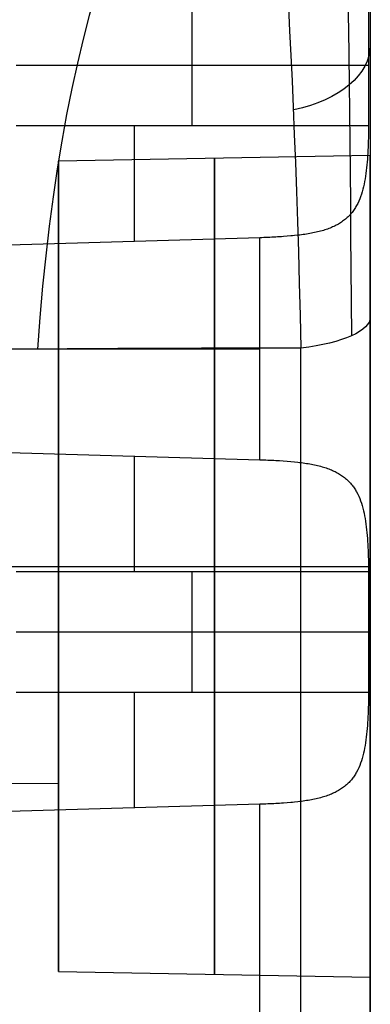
# Model space of a CAD drawing. Extents: x -8 to 8, y 0 to 107.
# Tile 124 of 256: x 5.85 to 8.33, y 8.85 to 15.8. Entities that reach past the tile are written whole.
import ezdxf

# ---------------------------------------------------------------- set-up
doc = ezdxf.new("R2010")
doc.units = 0
doc.layers.add('COUPLER_CASE', color=7, linetype='CONTINUOUS')

msp = doc.modelspace()

# ---------------------------------------------------------------- linework, layer by layer
at = {"layer": 'COUPLER_CASE', "color": 9}
for p, q in [((8.3272, 35.722, 144.7152), (8.3272, 5.3571, 144.7152)), ((7.0704, 15.0505, 144.8263), (7.0704, 15.8994, 144.8263)), ((8.3142, 15.8994, 144.8589), (8.3142, 15.0505, 144.8589)), ((8.3142, 15.4749, 144.8589), (5.8272, 15.4749, 144.7938)), ((5.8267, 15.0505, 144.7938), (8.3142, 15.0505, 144.8589)), ((8.3141, 15.0286, 144.8592), (8.314, 15.0068, 144.8601)), ((8.3142, 15.0505, 144.8589), (8.3141, 15.0286, 144.8592)), ((8.3134, 14.9632, 144.8638), (8.313, 14.9416, 144.8665)), ((8.3138, 14.985, 144.8616), (8.3134, 14.9632, 144.8638)), ((8.314, 15.0068, 144.8601), (8.3138, 14.985, 144.8616)), ((8.3107, 14.8772, 144.8783), (8.3096, 14.8559, 144.8834)), ((8.3116, 14.8985, 144.8737), (8.3107, 14.8772, 144.8783)), ((8.3123, 14.92, 144.8698), (8.3116, 14.8985, 144.8737)), ((8.313, 14.9416, 144.8665), (8.3123, 14.92, 144.8698)), ((8.3272, 14.8385, 138.81), (6.1272, 14.8001, 138.81)), ((8.3069, 14.814, 144.8953), (8.3052, 14.7933, 144.9022)), ((8.3084, 14.8349, 144.8891), (8.3069, 14.814, 144.8953)), ((8.3096, 14.8559, 144.8834), (8.3084, 14.8349, 144.8891)), ((6.1272, 14.8001, 138.81), (6.1272, 13.4747, 138.81)), ((8.3013, 14.7525, 144.9176), (8.2989, 14.7324, 144.9261)), ((8.3034, 14.7728, 144.9096), (8.3013, 14.7525, 144.9176)), ((8.3052, 14.7933, 144.9022), (8.3034, 14.7728, 144.9096)), ((8.2905, 14.6741, 144.9548), (8.287, 14.6553, 144.9654)), ((8.2936, 14.6932, 144.9447), (8.2905, 14.6741, 144.9548)), ((8.2964, 14.7126, 144.9352), (8.2936, 14.6932, 144.9447)), ((8.2989, 14.7324, 144.9261), (8.2964, 14.7126, 144.9352)), ((8.2746, 14.6004, 145.0002), (8.2696, 14.5827, 145.0129)), ((8.2791, 14.6184, 144.9881), (8.2746, 14.6004, 145.0002)), ((8.2833, 14.6367, 144.9765), (8.2791, 14.6184, 144.9881)), ((8.287, 14.6553, 144.9654), (8.2833, 14.6367, 144.9765)), ((8.2522, 14.5323, 145.0531), (8.2454, 14.5164, 145.0673)), ((8.2584, 14.5486, 145.0393), (8.2522, 14.5323, 145.0531)), ((8.2642, 14.5654, 145.026), (8.2584, 14.5486, 145.0393)), ((8.2696, 14.5827, 145.0129), (8.2642, 14.5654, 145.026)), ((8.2175, 14.4645, 145.1194), (8.213, 14.4576, 145.1271)), ((8.2219, 14.4716, 145.1117), (8.2175, 14.4645, 145.1194)), ((8.2262, 14.4787, 145.1041), (8.2219, 14.4716, 145.1117)), ((8.2303, 14.486, 145.0966), (8.2262, 14.4787, 145.1041)), ((8.2381, 14.501, 145.0818), (8.2303, 14.486, 145.0966)), ((8.2454, 14.5164, 145.0673), (8.2381, 14.501, 145.0818)), ((8.1587, 14.3957, 145.2062), (8.1523, 14.3902, 145.2143)), ((8.165, 14.4013, 145.1981), (8.1587, 14.3957, 145.2062)), ((8.171, 14.407, 145.1901), (8.165, 14.4013, 145.1981)), ((8.1768, 14.4129, 145.1821), (8.171, 14.407, 145.1901)), ((8.1825, 14.4189, 145.1741), (8.1768, 14.4129, 145.1821)), ((8.1879, 14.425, 145.1662), (8.1825, 14.4189, 145.1741)), ((8.1933, 14.4313, 145.1583), (8.1879, 14.425, 145.1662)), ((8.1984, 14.4376, 145.1504), (8.1933, 14.4313, 145.1583)), ((8.2034, 14.4442, 145.1426), (8.1984, 14.4376, 145.1504)), ((8.2083, 14.4508, 145.1348), (8.2034, 14.4442, 145.1426)), ((8.213, 14.4576, 145.1271), (8.2083, 14.4508, 145.1348)), ((8.0344, 14.3237, 145.3335), (8.0251, 14.3203, 145.341)), ((8.0435, 14.3272, 145.3259), (8.0344, 14.3237, 145.3335)), ((8.0524, 14.3308, 145.3182), (8.0435, 14.3272, 145.3259)), ((8.0612, 14.3346, 145.3104), (8.0524, 14.3308, 145.3182)), ((8.0698, 14.3385, 145.3026), (8.0612, 14.3346, 145.3104)), ((8.0781, 14.3425, 145.2948), (8.0698, 14.3385, 145.3026)), ((8.0863, 14.3467, 145.2869), (8.0781, 14.3425, 145.2948)), ((8.0944, 14.3509, 145.2789), (8.0863, 14.3467, 145.2869)), ((8.1022, 14.3554, 145.271), (8.0944, 14.3509, 145.2789)), ((8.1099, 14.3599, 145.2629), (8.1022, 14.3554, 145.271)), ((8.1175, 14.3647, 145.2548), (8.1099, 14.3599, 145.2629)), ((8.1248, 14.3695, 145.2467), (8.1175, 14.3647, 145.2548)), ((8.132, 14.3745, 145.2386), (8.1248, 14.3695, 145.2467)), ((8.139, 14.3796, 145.2305), (8.132, 14.3745, 145.2386)), ((8.1457, 14.3848, 145.2224), (8.139, 14.3796, 145.2305)), ((8.1523, 14.3902, 145.2143), (8.1457, 14.3848, 145.2224)), ((7.5481, 14.2586, 145.515), (5.011, 14.1842, 145.5814)), ((7.5622, 14.259, 145.5145), (7.5481, 14.2586, 145.515)), ((7.5481, 12.6913, 145.515), (7.5481, 14.2586, 145.515)), ((7.5763, 14.2595, 145.5137), (7.5622, 14.259, 145.5145)), ((7.5903, 14.26, 145.5127), (7.5763, 14.2595, 145.5137)), ((7.6043, 14.2606, 145.5115), (7.5903, 14.26, 145.5127)), ((7.6182, 14.2612, 145.51), (7.6043, 14.2606, 145.5115)), ((7.632, 14.2618, 145.5083), (7.6182, 14.2612, 145.51)), ((7.6457, 14.2625, 145.5064), (7.632, 14.2618, 145.5083)), ((7.6594, 14.2633, 145.5042), (7.6457, 14.2625, 145.5064)), ((7.673, 14.264, 145.5018), (7.6594, 14.2633, 145.5042)), ((7.6865, 14.2649, 145.4991), (7.673, 14.264, 145.5018)), ((7.6999, 14.2658, 145.4963), (7.6865, 14.2649, 145.4991)), ((7.7133, 14.2667, 145.4932), (7.6999, 14.2658, 145.4963)), ((7.7397, 14.2687, 145.4864), (7.7133, 14.2667, 145.4932)), ((7.7656, 14.271, 145.4788), (7.7397, 14.2687, 145.4864)), ((7.7785, 14.2722, 145.4747), (7.7656, 14.271, 145.4788)), ((7.7912, 14.2734, 145.4704), (7.7785, 14.2722, 145.4747)), ((7.8162, 14.2762, 145.4611), (7.7912, 14.2734, 145.4704)), ((7.8286, 14.2777, 145.4562), (7.8162, 14.2762, 145.4611)), ((7.8408, 14.2792, 145.4511), (7.8286, 14.2777, 145.4562)), ((7.8529, 14.2809, 145.4459), (7.8408, 14.2792, 145.4511)), ((7.8649, 14.2826, 145.4404), (7.8529, 14.2809, 145.4459)), ((7.8767, 14.2844, 145.4348), (7.8649, 14.2826, 145.4404)), ((7.8884, 14.2863, 145.429), (7.8767, 14.2844, 145.4348)), ((7.8999, 14.2883, 145.4231), (7.8884, 14.2863, 145.429)), ((7.9113, 14.2904, 145.4169), (7.8999, 14.2883, 145.4231)), ((7.9225, 14.2926, 145.4107), (7.9113, 14.2904, 145.4169)), ((7.9336, 14.2949, 145.4043), (7.9225, 14.2926, 145.4107)), ((7.9445, 14.2972, 145.3977), (7.9336, 14.2949, 145.4043)), ((7.9552, 14.2997, 145.391), (7.9445, 14.2972, 145.3977)), ((7.9658, 14.3023, 145.3842), (7.9552, 14.2997, 145.391)), ((7.9761, 14.305, 145.3773), (7.9658, 14.3023, 145.3842)), ((7.9862, 14.3078, 145.3702), (7.9761, 14.305, 145.3773)), ((7.9962, 14.3108, 145.3631), (7.9862, 14.3078, 145.3702)), ((8.006, 14.3138, 145.3558), (7.9962, 14.3108, 145.3631)), ((8.0157, 14.317, 145.3484), (8.006, 14.3138, 145.3558)), ((8.0251, 14.3203, 145.341), (8.0157, 14.317, 145.3484)), ((8.3272, 1.0039, 113.43), (8.3272, 13.6989, 109.4502)), ((-0.0178, 13.4749, 145.7131), (7.5481, 13.4749, 145.515)), ((1.9772, 13.4385, 138.81), (6.1272, 13.4747, 138.81)), ((7.8377, 0.7834, 112.7265), (7.8377, 13.4783, 108.7467)), ((5.011, 12.7657, 145.5814), (7.5481, 12.6913, 145.515)), ((7.5481, 12.6913, 145.515), (7.5622, 12.6909, 145.5145)), ((7.5622, 12.6909, 145.5145), (7.5763, 12.6904, 145.5137)), ((7.5763, 12.6904, 145.5137), (7.5903, 12.6899, 145.5127)), ((7.5903, 12.6899, 145.5127), (7.6042, 12.6893, 145.5115)), ((7.6042, 12.6893, 145.5115), (7.6181, 12.6887, 145.51)), ((7.6181, 12.6887, 145.51), (7.6319, 12.6881, 145.5083)), ((7.6319, 12.6881, 145.5083), (7.6456, 12.6874, 145.5064)), ((7.6456, 12.6874, 145.5064), (7.6593, 12.6866, 145.5042)), ((7.6593, 12.6866, 145.5042), (7.6729, 12.6858, 145.5018)), ((7.6729, 12.6858, 145.5018), (7.6864, 12.685, 145.4992)), ((7.6864, 12.685, 145.4992), (7.7131, 12.6832, 145.4932)), ((7.7131, 12.6832, 145.4932), (7.7395, 12.6812, 145.4865)), ((7.7395, 12.6812, 145.4865), (7.7655, 12.6789, 145.4788)), ((7.7655, 12.6789, 145.4788), (7.791, 12.6765, 145.4704)), ((7.791, 12.6765, 145.4704), (7.8161, 12.6737, 145.4612)), ((7.8161, 12.6737, 145.4612), (7.8285, 12.6722, 145.4563)), ((7.8285, 12.6722, 145.4563), (7.8407, 12.6707, 145.4512)), ((7.8407, 12.6707, 145.4512), (7.8528, 12.669, 145.4459)), ((7.8528, 12.669, 145.4459), (7.8648, 12.6673, 145.4405)), ((7.8648, 12.6673, 145.4405), (7.8766, 12.6655, 145.4348)), ((7.8766, 12.6655, 145.4348), (7.8883, 12.6636, 145.429)), ((7.8883, 12.6636, 145.429), (7.8999, 12.6616, 145.4231)), ((7.8999, 12.6616, 145.4231), (7.9113, 12.6595, 145.417)), ((7.9113, 12.6595, 145.417), (7.9225, 12.6573, 145.4107)), ((7.9225, 12.6573, 145.4107), (7.9336, 12.655, 145.4042)), ((7.9336, 12.655, 145.4042), (7.9445, 12.6526, 145.3977)), ((7.9445, 12.6526, 145.3977), (7.9553, 12.6501, 145.3909)), ((7.9553, 12.6501, 145.3909), (7.9658, 12.6475, 145.3841)), ((7.9658, 12.6475, 145.3841), (7.9761, 12.6448, 145.3772)), ((7.9761, 12.6448, 145.3772), (7.9863, 12.642, 145.3701)), ((7.9863, 12.642, 145.3701), (7.9963, 12.6391, 145.3629)), ((7.9963, 12.6391, 145.3629), (8.0061, 12.636, 145.3557)), ((8.0061, 12.636, 145.3557), (8.0157, 12.6329, 145.3483)), ((8.0157, 12.6329, 145.3483), (8.0252, 12.6296, 145.3409)), ((8.0252, 12.6296, 145.3409), (8.0345, 12.6262, 145.3333)), ((8.0345, 12.6262, 145.3333), (8.0436, 12.6226, 145.3257)), ((8.0436, 12.6226, 145.3257), (8.0525, 12.619, 145.3181)), ((8.0525, 12.619, 145.3181), (8.0612, 12.6152, 145.3103)), ((8.0612, 12.6152, 145.3103), (8.0698, 12.6114, 145.3025)), ((8.0698, 12.6114, 145.3025), (8.0782, 12.6073, 145.2947)), ((8.0782, 12.6073, 145.2947), (8.0863, 12.6032, 145.2868)), ((8.0863, 12.6032, 145.2868), (8.0944, 12.5989, 145.2789)), ((8.0944, 12.5989, 145.2789), (8.1022, 12.5945, 145.2709)), ((8.1022, 12.5945, 145.2709), (8.1099, 12.59, 145.2629)), ((8.1099, 12.59, 145.2629), (8.1173, 12.5853, 145.2549)), ((8.1173, 12.5853, 145.2549), (8.1247, 12.5805, 145.2469)), ((8.1247, 12.5805, 145.2469), (8.1318, 12.5755, 145.2388)), ((8.1318, 12.5755, 145.2388), (8.1387, 12.5705, 145.2307)), ((8.1387, 12.5705, 145.2307), (8.1455, 12.5653, 145.2227)), ((8.1455, 12.5653, 145.2227), (8.1521, 12.5599, 145.2146)), ((8.1521, 12.5599, 145.2146), (8.1585, 12.5544, 145.2065)), ((8.1585, 12.5544, 145.2065), (8.1647, 12.5488, 145.1984)), ((8.1647, 12.5488, 145.1984), (8.1708, 12.5431, 145.1904)), ((8.1708, 12.5431, 145.1904), (8.1766, 12.5372, 145.1824)), ((8.1766, 12.5372, 145.1824), (8.1823, 12.5312, 145.1744)), ((8.1823, 12.5312, 145.1744), (8.1878, 12.525, 145.1664)), ((8.1878, 12.525, 145.1664), (8.1932, 12.5187, 145.1584)), ((8.1932, 12.5187, 145.1584), (8.1984, 12.5123, 145.1505)), ((8.1984, 12.5123, 145.1505), (8.2034, 12.5058, 145.1426)), ((8.2034, 12.5058, 145.1426), (8.2082, 12.4991, 145.1348)), ((8.2082, 12.4991, 145.1348), (8.2129, 12.4923, 145.1271)), ((8.2129, 12.4923, 145.1271), (8.2175, 12.4854, 145.1194)), ((8.2175, 12.4854, 145.1194), (8.2219, 12.4783, 145.1117)), ((8.2219, 12.4783, 145.1117), (8.2261, 12.4712, 145.1042)), ((8.2261, 12.4712, 145.1042), (8.2303, 12.4639, 145.0967)), ((8.2303, 12.4639, 145.0967), (8.2381, 12.4489, 145.0818)), ((8.2381, 12.4489, 145.0818), (8.2454, 12.4335, 145.0673)), ((8.2454, 12.4335, 145.0673), (8.2521, 12.4176, 145.0531)), ((8.2521, 12.4176, 145.0531), (8.2584, 12.4012, 145.0393)), ((8.2584, 12.4012, 145.0393), (8.2642, 12.3845, 145.0259)), ((8.2642, 12.3845, 145.0259), (8.2696, 12.3672, 145.0128)), ((8.2696, 12.3672, 145.0128), (8.2746, 12.3495, 145.0002)), ((8.2746, 12.3495, 145.0002), (8.2791, 12.3315, 144.9881)), ((8.2791, 12.3315, 144.9881), (8.2833, 12.3132, 144.9765)), ((8.2833, 12.3132, 144.9765), (8.287, 12.2946, 144.9654)), ((8.287, 12.2946, 144.9654), (8.2904, 12.2758, 144.9548)), ((8.2904, 12.2758, 144.9548), (8.2935, 12.2567, 144.9447)), ((8.2935, 12.2567, 144.9447), (8.2964, 12.2374, 144.9352)), ((8.2964, 12.2374, 144.9352), (8.2989, 12.2176, 144.9261)), ((8.2989, 12.2176, 144.9261), (8.3013, 12.1975, 144.9176)), ((8.3013, 12.1975, 144.9176), (8.3034, 12.1772, 144.9096)), ((8.3034, 12.1772, 144.9096), (8.3052, 12.1567, 144.9022)), ((8.3052, 12.1567, 144.9022), (8.3069, 12.136, 144.8954)), ((8.3069, 12.136, 144.8954), (8.3084, 12.1151, 144.8891)), ((8.3084, 12.1151, 144.8891), (8.3096, 12.094, 144.8834)), ((8.3096, 12.094, 144.8834), (8.3107, 12.0728, 144.8783)), ((8.3107, 12.0728, 144.8783), (8.3116, 12.0515, 144.8738)), ((8.3116, 12.0515, 144.8738), (8.3123, 12.03, 144.8698)), ((8.3123, 12.03, 144.8698), (8.313, 12.0084, 144.8665)), ((8.313, 12.0084, 144.8665), (8.3134, 11.9867, 144.8638)), ((8.3134, 11.9867, 144.8638), (8.3138, 11.965, 144.8616)), ((8.3138, 11.965, 144.8616), (8.314, 11.9431, 144.8601)), ((1.9772, 11.9385, 137.31), (6.1272, 11.9385, 137.2738)), ((1.9772, 11.9385, 140.31), (6.1272, 11.9385, 140.3462)), ((8.3142, 11.8994, 144.8589), (5.8267, 11.8994, 144.7938)), ((6.1272, 11.9385, 141.6716), (8.3272, 11.9385, 141.71)), ((6.1272, 11.9385, 141.6716), (6.1272, 11.9385, 140.3462)), ((6.1272, 11.9385, 137.2738), (6.1272, 11.9385, 135.9484)), ((6.1272, 11.9385, 135.9484), (8.3272, 11.9385, 135.91)), ((7.0704, 11.0505, 144.8263), (7.0704, 11.8994, 144.8263)), ((8.314, 11.9431, 144.8601), (8.3141, 11.9213, 144.8592)), ((8.3141, 11.9213, 144.8592), (8.3142, 11.8994, 144.8589)), ((8.3142, 11.8994, 144.8589), (8.3142, 11.0505, 144.8589)), ((8.3142, 11.4749, 144.8589), (5.8272, 11.4749, 144.7938)), ((5.8267, 11.0505, 144.7938), (8.3142, 11.0505, 144.8589)), ((8.3138, 10.985, 144.8616), (8.3134, 10.9632, 144.8638)), ((8.314, 11.0068, 144.8601), (8.3138, 10.985, 144.8616)), ((8.3141, 11.0286, 144.8592), (8.314, 11.0068, 144.8601)), ((8.3142, 11.0505, 144.8589), (8.3141, 11.0286, 144.8592)), ((8.3123, 10.92, 144.8698), (8.3116, 10.8985, 144.8737)), ((8.313, 10.9416, 144.8665), (8.3123, 10.92, 144.8698)), ((8.3134, 10.9632, 144.8638), (8.313, 10.9416, 144.8665)), ((8.3096, 10.8559, 144.8834), (8.3084, 10.8349, 144.8891)), ((8.3107, 10.8772, 144.8783), (8.3096, 10.8559, 144.8834)), ((8.3116, 10.8985, 144.8737), (8.3107, 10.8772, 144.8783)), ((8.3052, 10.7933, 144.9022), (8.3034, 10.7728, 144.9096)), ((8.3069, 10.814, 144.8953), (8.3052, 10.7933, 144.9022)), ((8.3084, 10.8349, 144.8891), (8.3069, 10.814, 144.8953)), ((8.2964, 10.7126, 144.9352), (8.2936, 10.6932, 144.9447)), ((8.2989, 10.7324, 144.9261), (8.2964, 10.7126, 144.9352)), ((8.3013, 10.7525, 144.9176), (8.2989, 10.7324, 144.9261)), ((8.3034, 10.7728, 144.9096), (8.3013, 10.7525, 144.9176)), ((8.2833, 10.6367, 144.9765), (8.2791, 10.6184, 144.9881)), ((8.287, 10.6553, 144.9654), (8.2833, 10.6367, 144.9765)), ((8.2905, 10.6741, 144.9548), (8.287, 10.6553, 144.9654)), ((8.2936, 10.6932, 144.9447), (8.2905, 10.6741, 144.9548)), ((8.2696, 10.5827, 145.0129), (8.2642, 10.5654, 145.026)), ((8.2746, 10.6004, 145.0002), (8.2696, 10.5827, 145.0129)), ((8.2791, 10.6184, 144.9881), (8.2746, 10.6004, 145.0002)), ((8.2381, 10.501, 145.0818), (8.2303, 10.486, 145.0966)), ((8.2454, 10.5164, 145.0673), (8.2381, 10.501, 145.0818)), ((8.2522, 10.5323, 145.0531), (8.2454, 10.5164, 145.0673)), ((8.2584, 10.5486, 145.0393), (8.2522, 10.5323, 145.0531)), ((8.2642, 10.5654, 145.026), (8.2584, 10.5486, 145.0393)), ((6.1272, 10.4023, 138.81), (1.9772, 10.4385, 138.81)), ((8.1933, 10.4313, 145.1583), (8.1879, 10.425, 145.1662)), ((8.1984, 10.4376, 145.1504), (8.1933, 10.4313, 145.1583)), ((8.2034, 10.4442, 145.1426), (8.1984, 10.4376, 145.1504)), ((8.2083, 10.4508, 145.1348), (8.2034, 10.4442, 145.1426)), ((8.213, 10.4576, 145.1271), (8.2083, 10.4508, 145.1348)), ((8.2175, 10.4645, 145.1194), (8.213, 10.4576, 145.1271)), ((8.2219, 10.4716, 145.1117), (8.2175, 10.4645, 145.1194)), ((8.2262, 10.4787, 145.1041), (8.2219, 10.4716, 145.1117)), ((8.2303, 10.486, 145.0966), (8.2262, 10.4787, 145.1041)), ((6.1272, 10.4023, 138.81), (6.1272, 9.0769, 138.81)), ((8.1099, 10.3599, 145.2629), (8.1022, 10.3554, 145.271)), ((8.1175, 10.3647, 145.2548), (8.1099, 10.3599, 145.2629)), ((8.1248, 10.3695, 145.2467), (8.1175, 10.3647, 145.2548)), ((8.132, 10.3745, 145.2386), (8.1248, 10.3695, 145.2467)), ((8.139, 10.3796, 145.2305), (8.132, 10.3745, 145.2386)), ((8.1457, 10.3848, 145.2224), (8.139, 10.3796, 145.2305)), ((8.1523, 10.3902, 145.2143), (8.1457, 10.3848, 145.2224)), ((8.1587, 10.3957, 145.2062), (8.1523, 10.3902, 145.2143)), ((8.165, 10.4013, 145.1981), (8.1587, 10.3957, 145.2062)), ((8.171, 10.407, 145.1901), (8.165, 10.4013, 145.1981)), ((8.1768, 10.4129, 145.1821), (8.171, 10.407, 145.1901)), ((8.1825, 10.4189, 145.1741), (8.1768, 10.4129, 145.1821)), ((8.1879, 10.425, 145.1662), (8.1825, 10.4189, 145.1741)), ((7.9113, 10.2904, 145.4169), (7.8999, 10.2883, 145.4231)), ((7.9225, 10.2926, 145.4107), (7.9113, 10.2904, 145.4169)), ((7.9336, 10.2949, 145.4043), (7.9225, 10.2926, 145.4107)), ((7.9445, 10.2972, 145.3977), (7.9336, 10.2949, 145.4043)), ((7.9552, 10.2997, 145.391), (7.9445, 10.2972, 145.3977)), ((7.9658, 10.3023, 145.3842), (7.9552, 10.2997, 145.391)), ((7.9761, 10.305, 145.3773), (7.9658, 10.3023, 145.3842)), ((7.9862, 10.3078, 145.3702), (7.9761, 10.305, 145.3773)), ((7.9962, 10.3108, 145.3631), (7.9862, 10.3078, 145.3702)), ((8.006, 10.3138, 145.3558), (7.9962, 10.3108, 145.3631)), ((8.0157, 10.317, 145.3484), (8.006, 10.3138, 145.3558)), ((8.0251, 10.3203, 145.341), (8.0157, 10.317, 145.3484)), ((8.0344, 10.3237, 145.3335), (8.0251, 10.3203, 145.341)), ((8.0435, 10.3272, 145.3259), (8.0344, 10.3237, 145.3335)), ((8.0524, 10.3308, 145.3182), (8.0435, 10.3272, 145.3259)), ((8.0612, 10.3346, 145.3104), (8.0524, 10.3308, 145.3182)), ((8.0698, 10.3385, 145.3026), (8.0612, 10.3346, 145.3104)), ((8.0781, 10.3425, 145.2948), (8.0698, 10.3385, 145.3026)), ((8.0863, 10.3467, 145.2869), (8.0781, 10.3425, 145.2948)), ((8.0944, 10.3509, 145.2789), (8.0863, 10.3467, 145.2869)), ((8.1022, 10.3554, 145.271), (8.0944, 10.3509, 145.2789)), ((7.5481, 10.2586, 145.515), (5.011, 10.1842, 145.5814)), ((7.5622, 10.259, 145.5145), (7.5481, 10.2586, 145.515)), ((7.5481, 5.3571, 145.515), (7.5481, 10.2586, 145.515)), ((7.5763, 10.2595, 145.5137), (7.5622, 10.259, 145.5145)), ((7.5903, 10.26, 145.5127), (7.5763, 10.2595, 145.5137)), ((7.6043, 10.2606, 145.5115), (7.5903, 10.26, 145.5127)), ((7.6182, 10.2612, 145.51), (7.6043, 10.2606, 145.5115)), ((7.632, 10.2618, 145.5083), (7.6182, 10.2612, 145.51)), ((7.6457, 10.2625, 145.5064), (7.632, 10.2618, 145.5083)), ((7.6594, 10.2633, 145.5042), (7.6457, 10.2625, 145.5064)), ((7.673, 10.264, 145.5018), (7.6594, 10.2633, 145.5042)), ((7.6865, 10.2649, 145.4991), (7.673, 10.264, 145.5018)), ((7.6999, 10.2658, 145.4963), (7.6865, 10.2649, 145.4991)), ((7.7133, 10.2667, 145.4932), (7.6999, 10.2658, 145.4963)), ((7.7397, 10.2687, 145.4864), (7.7133, 10.2667, 145.4932)), ((7.7656, 10.271, 145.4788), (7.7397, 10.2687, 145.4864)), ((7.7785, 10.2722, 145.4747), (7.7656, 10.271, 145.4788)), ((7.7912, 10.2734, 145.4704), (7.7785, 10.2722, 145.4747)), ((7.8162, 10.2762, 145.4611), (7.7912, 10.2734, 145.4704)), ((7.8286, 10.2777, 145.4562), (7.8162, 10.2762, 145.4611)), ((7.8408, 10.2792, 145.4511), (7.8286, 10.2777, 145.4562)), ((7.8529, 10.2809, 145.4459), (7.8408, 10.2792, 145.4511)), ((7.8649, 10.2826, 145.4404), (7.8529, 10.2809, 145.4459)), ((7.8767, 10.2844, 145.4348), (7.8649, 10.2826, 145.4404)), ((7.8884, 10.2863, 145.429), (7.8767, 10.2844, 145.4348)), ((7.8999, 10.2883, 145.4231), (7.8884, 10.2863, 145.429)), ((6.1272, 9.0769, 138.81), (8.3272, 9.0385, 138.81))]:
    msp.add_line(p, q, dxfattribs=at)
at = {"layer": 'COUPLER_CASE', "color": 9, "extrusion": (1, -1.01511e-15, 1.42219e-15)}
msp.add_arc((11.4457, 102.8928, 8.3272), 6.9338, 359.22042, 71.03693, dxfattribs=at)
at = {"layer": 'COUPLER_CASE', "color": 9, "extrusion": (0.999901, 0.001446, -0.014013)}
msp.add_arc((11.3965, 103.0912, 6.6847), 6.4151, 358.31155, 70.34167, dxfattribs=at)
at = {"layer": 'COUPLER_CASE', "color": 9, "extrusion": (0.999056, 0.00885, -0.04254)}
msp.add_arc((11.2968, 103.1408, 3.3235), 6.2156, 359.00699, 70.14069, dxfattribs=at)
at = {"layer": 'COUPLER_CASE', "color": 9, "extrusion": (0.999056, 0.008878, -0.042521)}
msp.add_arc((11.2956, 103.14, 3.3259), 6.2166, 359.01359, 70.13422, dxfattribs=at)
at = {"layer": 'COUPLER_CASE', "color": 9, "extrusion": (0.951777, 0.024923, 0.305776)}
msp.add_arc((11.6255, 95.4268, 39.0597), 5.75, 0.11463, 72.9544, dxfattribs=at)
at = {"layer": 'COUPLER_CASE', "color": 9, "extrusion": (-3.25064e-14, 0.797487, -0.603337)}
msp.add_arc((-7.5272, 95.9155, -52.9806), 0.8, 180, 250.95026, dxfattribs=at)
at = {"layer": 'COUPLER_CASE', "color": 9, "extrusion": (1, 0, 0)}
for centre, radius, start, end in [((15.0505, 145.6407, 6.6626), 0.8251, 187.14139, 270), ((11.9385, 138.81, 7.2272), 2.8808, 0, 180), ((11.9385, 138.81, 7.2272), 2.8808, 180, 0), ((11.9385, 138.81, 8.3272), 2.9, 0, 180), ((11.9385, 138.81, 8.3272), 2.9, 180, 0), ((11.9385, 138.81, 6.1272), 2.8616, 0, 180), ((11.9385, 138.81, 6.1272), 2.8616, 180, 0), ((11.9385, 138.81, 6.1272), 1.5362, 180, 360), ((11.9385, 138.81, 6.1272), 1.5362, 360, 180), ((11.8994, 145.6407, 6.6626), 0.8251, 270, 352.85861), ((11.0505, 145.6407, 6.6626), 0.8251, 187.14139, 270)]:
    msp.add_arc(centre, radius, start, end, dxfattribs=at)
at = {"layer": 'COUPLER_CASE', "color": 9, "extrusion": (5.94975e-14, 0.95421, -0.299138)}
msp.add_arc((-7.5272, 108.5363, -19.6692), 0.8, 180, 247.15825, dxfattribs=at)
at = {"layer": 'COUPLER_CASE', "color": 9, "extrusion": (-0.032435, 0.996603, 0.075701)}
msp.add_arc((-0.2461, 125.5198, 21.4106), 19.7865, 246.06964, 269.50657, dxfattribs=at)

doc.saveas('drawing.dxf')
